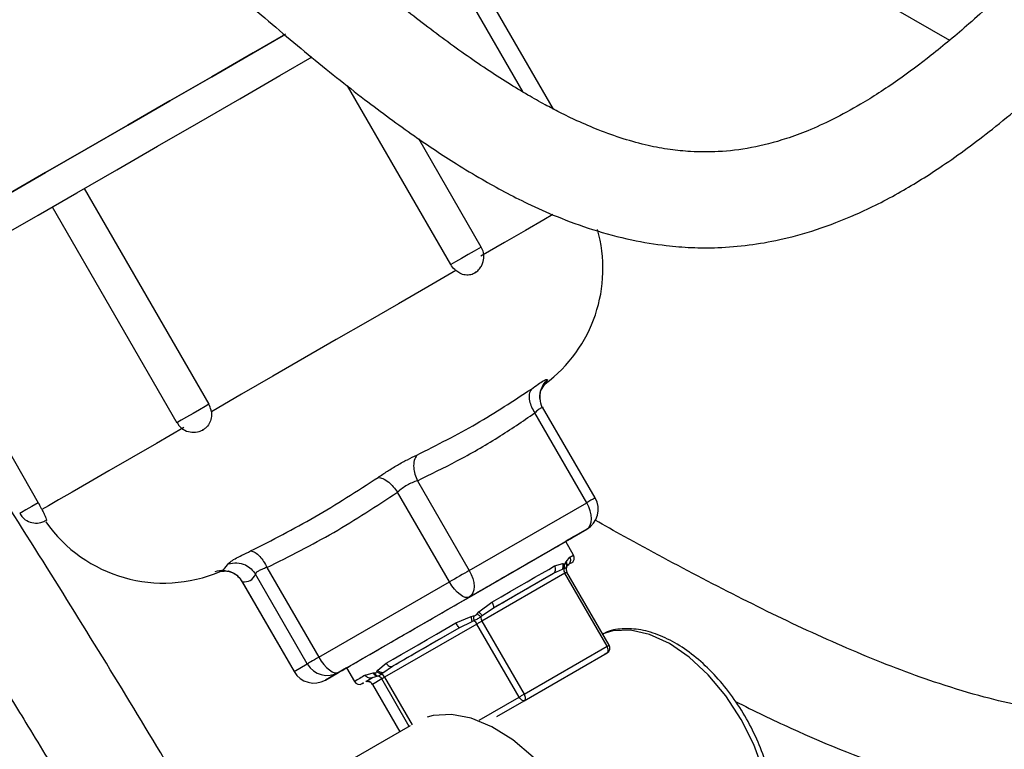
# Model space of a CAD drawing. Header units: inches. Extents: x 0.6 to 33.8, y 0 to 21.7.
# Tile 148 of 210: x 28.925 to 29.567, y 11.919 to 12.395. Entities that reach past the tile are written whole.
import ezdxf

# ---------------------------------------------------------------- set-up
doc = ezdxf.new("R2010")
doc.units = ezdxf.units.IN
doc.header["$MEASUREMENT"] = 0

msp = doc.modelspace()

# ---------------------------------------------------------------- linework, layer by layer
at = {"color": 7, "linetype": 'Continuous'}
for p, q in [((29.42801, 12.44053), (29.5308, 12.38119)), ((29.27279, 12.3362), (29.21872, 12.42985)), ((29.25296, 12.34727), (29.20865, 12.42403)), ((29.20584, 12.23477), (29.1385, 12.35142)), ((29.22569, 12.24623), (29.18494, 12.31682)), ((28.96679, 12.2844), (29.04805, 12.14367)), ((28.946, 12.2724), (29.02725, 12.13167)), ((28.85565, 12.22023), (28.9369, 12.07949)), ((29.26714, 12.15725), (29.26706, 12.15713)), ((29.26892, 12.15979), (29.26714, 12.15725)), ((29.2645, 12.15273), (29.26734, 12.15696)), ((29.29439, 12.07949), (29.26057, 12.13806)), ((29.29988, 12.08265), (29.26566, 12.14192)), ((29.18402, 12.09387), (29.21784, 12.0353)), ((29.20491, 12.02783), (29.17109, 12.08641)), ((29.21784, 12.0353), (29.29439, 12.07949)), ((29.21784, 12.01797), (29.29439, 12.06216)), ((29.29439, 12.06216), (29.28579, 12.05719)), ((29.28579, 12.05719), (29.28069, 12.05425)), ((29.28581, 12.04537), (29.28069, 12.05425)), ((29.28091, 12.04104), (29.28329, 12.04392)), ((29.08594, 12.03724), (29.11976, 11.97866)), ((29.27264, 12.03344), (29.27853, 12.03609)), ((29.27345, 12.03824), (29.27883, 12.03984)), ((29.27939, 12.03628), (29.27853, 12.03609)), ((29.27883, 12.03984), (29.27967, 12.03972)), ((29.28066, 12.04028), (29.28091, 12.04104)), ((29.28111, 12.03713), (29.28136, 12.03785)), ((29.28128, 12.03768), (29.28122, 12.03734)), ((29.28128, 12.03768), (29.28204, 12.03886)), ((29.28204, 12.03886), (29.28272, 12.03926)), ((29.28415, 12.04008), (29.28215, 12.03893)), ((29.05537, 12.03498), (29.0555, 12.03499)), ((29.05551, 12.03466), (29.06059, 12.03501)), ((29.11226, 11.97433), (29.07844, 12.03291)), ((29.28016, 12.03345), (29.22607, 12.00223)), ((29.23359, 12.0109), (29.27264, 12.03344)), ((29.30766, 11.98582), (29.28016, 12.03345)), ((29.30904, 11.98661), (29.28154, 12.03425)), ((29.06938, 12.0286), (29.1036, 11.96933)), ((29.06984, 12.02794), (29.10366, 11.96936)), ((29.11976, 11.97866), (29.20491, 12.02783)), ((29.13269, 11.96881), (29.21784, 12.01797)), ((29.22405, 12.00822), (29.23254, 12.01462)), ((29.22624, 12.0059), (29.23359, 12.0109)), ((29.20912, 12.0011), (29.21909, 12.00536)), ((29.21909, 12.00536), (29.22067, 12.00565)), ((29.22301, 12.007), (29.22405, 12.00822)), ((29.22624, 12.0059), (29.2253, 12.00505)), ((29.22284, 12.00036), (29.16266, 11.96562)), ((29.1678, 11.97291), (29.21124, 11.99799)), ((29.21124, 11.99799), (29.21969, 12.00212)), ((29.22095, 12.00254), (29.21969, 12.00212)), ((29.25034, 11.95273), (29.22284, 12.00036)), ((29.22607, 12.00223), (29.25357, 11.95459)), ((29.25357, 11.95459), (29.30766, 11.98582)), ((29.25357, 11.95026), (29.30766, 11.98149)), ((29.30766, 11.98149), (29.30586, 11.98045)), ((29.10366, 11.96936), (29.11226, 11.97433)), ((29.1378, 11.97175), (29.12409, 11.96384)), ((29.13779, 11.97175), (29.14292, 11.96287)), ((29.15815, 11.97017), (29.16361, 11.97483)), ((29.16152, 11.96854), (29.1678, 11.97291)), ((29.10366, 11.96936), (29.1036, 11.96933)), ((29.12409, 11.96384), (29.13269, 11.96881)), ((29.15004, 11.96699), (29.15528, 11.96851)), ((29.15045, 11.96289), (29.15484, 11.96543)), ((29.15198, 11.96378), (29.15484, 11.96543)), ((29.15484, 11.96543), (29.15772, 11.96634)), ((29.15528, 11.96851), (29.15628, 11.96847)), ((29.15763, 11.96925), (29.15815, 11.97017)), ((29.15826, 11.96634), (29.15772, 11.96634)), ((29.16152, 11.96854), (29.16078, 11.9678)), ((29.16266, 11.96562), (29.18052, 11.93469)), ((29.15185, 11.96295), (29.15045, 11.96289)), ((29.15177, 11.96294), (29.15187, 11.96292)), ((29.15185, 11.96295), (29.15218, 11.96283)), ((29.15471, 11.96102), (29.1547, 11.96101)), ((29.1547, 11.96101), (29.17254, 11.93011)), ((29.16079, 11.96453), (29.15471, 11.96102)), ((29.15471, 11.96102), (29.17255, 11.93011)), ((29.17863, 11.93362), (29.16079, 11.96453)), ((29.22425, 11.93767), (29.25034, 11.95273)), ((29.23577, 11.93999), (29.25357, 11.95026)), ((29.17922, 11.93396), (29.12994, 11.90551))]:
    msp.add_line(p, q, dxfattribs=at)
at = {"color": 7, "linetype": 'Continuous', "flags": 128}
for points in [[(29.09795, 12.38509), (29.07699, 12.37299), (29.04998, 12.35739), (29.0226, 12.34159), (28.9952, 12.32576), (28.9681, 12.31012), (28.94164, 12.29484), (28.91613, 12.28011), (28.89188, 12.26611), (28.8692, 12.25301), (28.84835, 12.24097), (28.82958, 12.23014), (28.81313, 12.22064), (28.7992, 12.21259), (28.78795, 12.20609), (28.77952, 12.20123), (28.77401, 12.19804), (28.7715, 12.19659), (28.77133, 12.19649)], [(28.91613, 12.28011), (28.94164, 12.29484), (28.9681, 12.31012), (28.9952, 12.32576), (29.0226, 12.34159), (29.04998, 12.35739), (29.07699, 12.37299), (29.09649, 12.38425)], [(28.84351, 12.2132), (28.83153, 12.20628), (28.81871, 12.19888), (28.80865, 12.19308), (28.8015, 12.18895), (28.79735, 12.18655), (28.79624, 12.18591), (28.79819, 12.18704), (28.80318, 12.18993), (28.81114, 12.19452), (28.82196, 12.20078), (28.83552, 12.20861), (28.85162, 12.2179), (28.87007, 12.22856), (28.89061, 12.24042), (28.91299, 12.25334), (28.9369, 12.26715), (28.96205, 12.28166), (28.98809, 12.2967), (29.0147, 12.31206), (29.04151, 12.32755), (29.0682, 12.34295), (29.0944, 12.35808), (29.11548, 12.37025)], [(28.84351, 12.2132), (28.83153, 12.20628), (28.81871, 12.19888), (28.80865, 12.19308), (28.8015, 12.18895), (28.79735, 12.18655), (28.79624, 12.18591), (28.79819, 12.18704), (28.80318, 12.18993), (28.81114, 12.19452), (28.82196, 12.20078), (28.83552, 12.20861), (28.85162, 12.2179), (28.87007, 12.22856), (28.89061, 12.24042), (28.91299, 12.25334), (28.9369, 12.26715), (28.96205, 12.28166), (28.98809, 12.2967), (29.0147, 12.31206), (29.04151, 12.32755), (29.0682, 12.34295), (29.0944, 12.35808), (29.11548, 12.37025)], [(29.27239, 12.26741), (29.26635, 12.26393), (29.25451, 12.2571), (29.24077, 12.24916), (29.2253, 12.24024)], [(29.22569, 12.24623), (29.22556, 12.24616), (29.22407, 12.2453), (29.22112, 12.24359), (29.21718, 12.24132), (29.21287, 12.23883), (29.20888, 12.23653), (29.20584, 12.23477)], [(29.20911, 12.23089), (29.19091, 12.22038), (29.17168, 12.20928), (29.15167, 12.19773), (29.13116, 12.18588), (29.11042, 12.17391), (29.08975, 12.16197), (29.06941, 12.15024), (29.0497, 12.13886)], [(29.04805, 12.14367), (29.04561, 12.14227), (29.04198, 12.14017), (29.03774, 12.13772), (29.03355, 12.1353), (29.03008, 12.1333), (29.02787, 12.13202), (29.02725, 12.13167)], [(29.02725, 12.13167), (29.02728, 12.13168), (29.02734, 12.13172)], [(29.03169, 12.12845), (29.01396, 12.11822), (28.99761, 12.10877), (28.98286, 12.10026), (28.96991, 12.09278), (28.95894, 12.08645), (28.9501, 12.08134), (28.94351, 12.07754), (28.93927, 12.07508)], [(28.9369, 12.07949), (28.93261, 12.07701), (28.92879, 12.07481), (28.92604, 12.07322), (28.9248, 12.0725), (28.92475, 12.07248)], [(29.29439, 12.06216), (29.29571, 12.06326), (29.29669, 12.06481), (29.29729, 12.06676), (29.2975, 12.06903), (29.29729, 12.07154), (29.29669, 12.07418), (29.29571, 12.07687), (29.29439, 12.07949)], [(29.28329, 12.04392), (29.2847, 12.04473), (29.28554, 12.04522), (29.28581, 12.04537)], [(29.21784, 12.0353), (29.21639, 12.03446), (29.21484, 12.03356), (29.21321, 12.03262), (29.21153, 12.03165), (29.20984, 12.03067), (29.20815, 12.0297), (29.20649, 12.02874), (29.20491, 12.02783)], [(29.21784, 12.0353), (29.21916, 12.03268), (29.22014, 12.03), (29.22075, 12.02735), (29.22095, 12.02484), (29.22075, 12.02257), (29.22014, 12.02062), (29.21916, 12.01907), (29.21784, 12.01797)], [(29.23254, 12.01462), (29.23865, 12.01815), (29.24456, 12.02156), (29.25023, 12.02484), (29.25562, 12.02794), (29.26067, 12.03086), (29.26535, 12.03356), (29.26962, 12.03603), (29.27345, 12.03824)], [(29.21784, 12.01797), (29.21664, 12.01761), (29.21519, 12.01776), (29.21356, 12.01842), (29.2118, 12.01956), (29.20999, 12.02114), (29.20819, 12.0231), (29.20648, 12.02535), (29.20491, 12.02783)], [(29.16361, 11.97483), (29.16832, 11.97754), (29.17339, 11.98047), (29.17879, 11.98359), (29.18447, 11.98687), (29.19039, 11.99029), (29.19651, 11.99382), (29.20277, 11.99743), (29.20912, 12.0011)], [(29.22607, 12.00223), (29.22571, 12.00202), (29.22532, 12.00179), (29.22491, 12.00156), (29.22449, 12.00132), (29.22407, 12.00107), (29.22365, 12.00083), (29.22323, 12.00059), (29.22284, 12.00036)], [(29.39516, 11.82986), (29.40341, 11.8367), (29.40953, 11.84639), (29.41331, 11.85858), (29.41458, 11.87278), (29.41331, 11.88845), (29.40953, 11.90498), (29.40341, 11.92176), (29.39516, 11.93811), (29.38512, 11.95343), (29.37366, 11.96712), (29.36122, 11.97866), (29.34829, 11.9876), (29.33536, 11.99359), (29.32292, 11.99641), (29.31146, 11.99596), (29.30481, 11.99393)], [(29.30766, 11.98582), (29.30799, 11.98601), (29.30829, 11.98618), (29.30853, 11.98633), (29.30874, 11.98644), (29.30889, 11.98653), (29.30899, 11.98659), (29.30903, 11.98661), (29.30904, 11.98661)], [(29.30766, 11.98149), (29.30799, 11.98177), (29.30824, 11.98215), (29.30839, 11.98264), (29.30844, 11.98321), (29.30839, 11.98384), (29.30824, 11.9845), (29.30799, 11.98517), (29.30766, 11.98582)], [(29.11976, 11.97866), (29.11827, 11.9778), (29.11689, 11.97701), (29.11566, 11.9763), (29.11459, 11.97568), (29.1137, 11.97517), (29.11301, 11.97477), (29.11253, 11.97449), (29.11226, 11.97433)], [(29.11976, 11.97866), (29.12133, 11.97619), (29.12304, 11.97393), (29.12484, 11.97198), (29.12665, 11.9704), (29.12841, 11.96926), (29.13004, 11.9686), (29.13149, 11.96845), (29.13269, 11.96881)], [(29.16266, 11.96562), (29.16229, 11.9654), (29.16195, 11.9652), (29.16164, 11.96502), (29.16137, 11.96487), (29.16115, 11.96474), (29.16098, 11.96464), (29.16086, 11.96457), (29.16079, 11.96453)], [(29.25034, 11.95273), (29.25073, 11.95296), (29.25115, 11.9532), (29.25157, 11.95344), (29.25199, 11.95368), (29.25241, 11.95393), (29.25282, 11.95416), (29.25321, 11.95439), (29.25357, 11.95459)], [(29.25357, 11.95026), (29.25327, 11.95017), (29.25291, 11.95021), (29.2525, 11.95038), (29.25206, 11.95066), (29.25161, 11.95106), (29.25116, 11.95154), (29.25073, 11.95211), (29.25034, 11.95273)], [(29.25357, 11.95459), (29.2539, 11.95394), (29.25414, 11.95327), (29.2543, 11.95261), (29.25435, 11.95198), (29.2543, 11.95141), (29.25414, 11.95093), (29.2539, 11.95054), (29.25357, 11.95026)], [(29.28822, 11.75585), (29.29692, 11.76293), (29.30355, 11.77284), (29.30788, 11.78526), (29.30976, 11.79975), (29.30913, 11.81582), (29.30601, 11.83293), (29.30051, 11.85049), (29.29282, 11.86791), (29.28319, 11.88459), (29.27195, 11.89997), (29.25949, 11.91351), (29.24623, 11.92477), (29.23263, 11.93335), (29.21914, 11.93896), (29.20622, 11.94142), (29.19433, 11.94063), (29.19039, 11.93956)]]:
    msp.add_lwpolyline(points, dxfattribs=at)
at = {"color": 7, "linetype": 'Continuous'}
for centre, radius, start, end in [((29.21121, 12.23209), 0.09375, 306.76378, 15.92363), ((29.28689, 12.07515), 0.015, 300, 30), ((36.77148, -0.86871), 14.95201, 119.98051, 120.004802), ((29.01852, 12.12084), 0.09375, 214.98652, 293.22328), ((29.28257, 12.0435), 0.00375, 300, 30), ((29.28462, 12.03619), 0.00523, 178.9624, 211.50484), ((29.28478, 12.03612), 0.00375, 162.46086, 210), ((31.14944, 8.7964), 3.738, 119.98051, 120.0048), ((29.23053, 12.00496), 0.00523, 178.9624, 211.50484), ((29.21686, 11.99711), 0.0068, 28.56803, 53.05895), ((29.30579, 11.98474), 0.00375, 300, 30), ((29.12524, 11.98179), 0.01497, 209.87912, 299.87814), ((29.11659, 11.97683), 0.015, 210, 300), ((29.11664, 11.97682), 0.01497, 209.87912, 299.87814), ((33.73419, 4.0241), 9.17082, 119.990927, 120.042279), ((29.15754, 11.96266), 0.00376, 29.97357, 78.91938), ((29.15669, 11.96236), 0.0068, 28.56803, 53.05895), ((29.14617, 11.96475), 0.00375, 210, 300), ((29.15146, 11.95914), 0.00376, 29.97357, 78.91938), ((29.15145, 11.95914), 0.00375, 30, 77.16592)]:
    msp.add_arc(centre, radius, start, end, dxfattribs=at)
for points, knots in [([(30.04138, 12.73933), (30.04124, 12.74602), (30.041, 12.75855), (30.03857, 12.77904), (30.03372, 12.79789), (30.02608, 12.81288), (30.01679, 12.82366), (30.00713, 12.8307), (29.99254, 12.83694), (29.97367, 12.8381), (29.95093, 12.83147), (29.92742, 12.81756), (29.90481, 12.79919), (29.88438, 12.77976), (29.86547, 12.76015), (29.8447, 12.7372), (29.82232, 12.71116), (29.80152, 12.68608), (29.78408, 12.66466), (29.76879, 12.64568), (29.75212, 12.62489), (29.73288, 12.60084), (29.71105, 12.57362), (29.68806, 12.54549), (29.6651, 12.51829), (29.64434, 12.49437), (29.62323, 12.47082), (29.59963, 12.44555), (29.57232, 12.41802), (29.54477, 12.39251), (29.51946, 12.37137), (29.49557, 12.35355), (29.47432, 12.33986), (29.45495, 12.32934), (29.43891, 12.32209), (29.42092, 12.31549), (29.40118, 12.31048), (29.38093, 12.30814), (29.36403, 12.3082), (29.34768, 12.3098), (29.33379, 12.31245), (29.31827, 12.31666), (29.3028, 12.3222), (29.28906, 12.32809), (29.27752, 12.33366), (29.26676, 12.3393), (29.25551, 12.34564), (29.23818, 12.35612), (29.21486, 12.37173), (29.18587, 12.39321), (29.15637, 12.41675), (29.1262, 12.44214), (29.10023, 12.46471), (29.08344, 12.47978), (29.0777, 12.48492)], [0, 0, 0, 0, 0.01187, 0.02226, 0.039426, 0.052509, 0.062631, 0.071555, 0.079518, 0.096177, 0.115652, 0.139447, 0.163524, 0.183041, 0.201199, 0.222492, 0.246967, 0.269656, 0.285232, 0.298855, 0.314407, 0.333727, 0.354002, 0.3756, 0.394863, 0.411489, 0.425911, 0.444324, 0.464696, 0.485252, 0.503075, 0.519531, 0.539343, 0.555054, 0.570535, 0.584454, 0.609263, 0.635136, 0.657638, 0.673735, 0.692923, 0.715363, 0.737649, 0.756537, 0.771528, 0.784005, 0.798263, 0.814748, 0.849779, 0.884985, 0.91865, 0.951002, 0.983263, 1, 1, 1, 1]), ([(28.96699, 12.50102), (28.97294, 12.49557), (28.9973, 12.47319), (29.033, 12.44083), (29.07544, 12.40332), (29.11322, 12.37125), (29.14873, 12.34287), (29.18064, 12.31938), (29.20594, 12.30252), (29.22544, 12.29073), (29.24083, 12.28217), (29.25705, 12.27395), (29.2762, 12.2654), (29.29868, 12.25718), (29.32245, 12.2508), (29.34449, 12.24721), (29.36237, 12.24576), (29.38056, 12.24567), (29.39986, 12.24724), (29.42108, 12.25092), (29.44419, 12.25721), (29.47039, 12.26727), (29.49781, 12.28108), (29.52744, 12.29949), (29.55384, 12.31891), (29.57765, 12.33853), (29.59665, 12.35536), (29.61502, 12.37264), (29.63421, 12.3916), (29.65264, 12.4107), (29.67011, 12.42956), (29.68526, 12.44637), (29.70018, 12.46333), (29.72003, 12.48642), (29.74479, 12.51624), (29.77587, 12.55451), (29.80842, 12.59526), (29.84152, 12.6364), (29.87349, 12.67504), (29.90092, 12.70645), (29.92327, 12.73025), (29.94132, 12.7478), (29.95695, 12.76123), (29.96858, 12.76932), (29.97481, 12.77279), (29.97653, 12.77412), (29.97558, 12.77559), (29.97482, 12.77667), (29.97372, 12.77782), (29.97469, 12.7767), (29.9761, 12.77316), (29.97759, 12.76688), (29.97869, 12.75609), (29.97881, 12.74531), (29.97888, 12.73913)], [0, 0, 0, 0, 0.014517, 0.059522, 0.096497, 0.13427, 0.17252, 0.207395, 0.23742, 0.255911, 0.271972, 0.288337, 0.308716, 0.332899, 0.358741, 0.381034, 0.397523, 0.413727, 0.432168, 0.44975, 0.470015, 0.490887, 0.513342, 0.533081, 0.55559, 0.568029, 0.581277, 0.593777, 0.605074, 0.620496, 0.632271, 0.642634, 0.65388, 0.666112, 0.689007, 0.715243, 0.744329, 0.775628, 0.806872, 0.83621, 0.856594, 0.875384, 0.89309, 0.910136, 0.919283, 0.929748, 0.941111, 0.950046, 0.955426, 0.962685, 0.96856, 0.97624, 0.986378, 1, 1, 1, 1]), ([(29.22655, 12.23555), (29.22696, 12.23713), (29.22756, 12.2395), (29.22711, 12.2432), (29.22621, 12.24506), (29.22567, 12.24619)], [0, 0, 0, 0, 0.439469, 0.661645, 1, 1, 1, 1]), ([(29.20911, 12.23089), (29.2081, 12.23186), (29.20688, 12.23304), (29.206, 12.23451), (29.20584, 12.23477)], [0, 0, 0, 0, 0.818861, 1, 1, 1, 1]), ([(29.2207, 12.22896), (29.22161, 12.22952), (29.22345, 12.23065), (29.22541, 12.23302), (29.22621, 12.23478), (29.22655, 12.23555)], [0, 0, 0, 0, 0.353254, 0.719632, 1, 1, 1, 1]), ([(29.22207, 12.22991), (29.222, 12.22983), (29.22118, 12.22886), (29.2188, 12.22804), (29.21528, 12.2278), (29.21186, 12.22888), (29.20993, 12.23028), (29.20911, 12.23089)], [0, 0, 0, 0, 0.022538, 0.28296, 0.543405, 0.803797, 1, 1, 1, 1]), ([(29.28483, 11.36929), (29.27347, 11.39974), (29.2518, 11.45779), (29.21632, 11.54003), (29.182, 11.61362), (29.14936, 11.67898), (29.11929, 11.73621), (29.09224, 11.78568), (29.0682, 11.8283), (29.04594, 11.86688), (29.00505, 11.93629), (28.94225, 12.03853), (28.87918, 12.13728), (28.84389, 12.19187), (28.83767, 12.20149)], [0, 0, 0, 0, 0.1050968, 0.2003697, 0.2863875, 0.3635052, 0.4319351, 0.4908018, 0.5414603, 0.5862448, 0.6311554, 0.7952111, 0.9638976, 1, 1, 1, 1]), ([(28.76607, 12.1926), (28.76749, 12.1904), (28.79308, 12.1508), (28.84095, 12.0766), (28.89408, 11.99242), (28.93144, 11.93176), (28.9572, 11.88928), (28.98715, 11.83883), (29.02136, 11.77946), (29.05608, 11.71671), (29.09041, 11.65157), (29.12363, 11.58507), (29.15755, 11.51223), (29.19179, 11.43273), (29.21252, 11.37721), (29.22329, 11.34837)], [0, 0, 0, 0, 0.008127, 0.146167, 0.273596, 0.316484, 0.366869, 0.427503, 0.498338, 0.579357, 0.650195, 0.72744, 0.811262, 0.901956, 1, 1, 1, 1]), ([(28.12838, 12.18497), (28.12848, 12.17133), (28.12867, 12.14499), (28.1301, 12.10705), (28.13218, 12.07194), (28.13527, 12.03418), (28.13952, 11.9949), (28.14522, 11.95372), (28.15128, 11.91734), (28.15733, 11.88597), (28.16264, 11.86122), (28.16709, 11.84199), (28.17097, 11.82618), (28.17499, 11.81049), (28.17983, 11.79255), (28.18596, 11.77118), (28.19351, 11.74649), (28.2047, 11.71246), (28.21977, 11.67094), (28.23868, 11.62449), (28.26002, 11.577), (28.28332, 11.52999), (28.30842, 11.48379), (28.33371, 11.44065), (28.36423, 11.39207), (28.40287, 11.33524), (28.45148, 11.26965), (28.50644, 11.20107), (28.56581, 11.13172), (28.63311, 11.05679), (28.70662, 10.97773), (28.7854, 10.89378), (28.85906, 10.81367), (28.92811, 10.73495), (28.99314, 10.65561), (29.05682, 10.57001), (29.11212, 10.48511), (29.15671, 10.40498), (29.19058, 10.33537), (29.21788, 10.27237), (29.2408, 10.21381), (29.25944, 10.16138), (29.27572, 10.11148), (29.29021, 10.06337), (29.30446, 10.01175), (29.31858, 9.9555), (29.3328, 9.89236), (29.34707, 9.82009), (29.36022, 9.74173), (29.37176, 9.65835), (29.38132, 9.57116), (29.3888, 9.47752), (29.39289, 9.39363), (29.39461, 9.3212), (29.39487, 9.26134), (29.39393, 9.20068), (29.3917, 9.13954), (29.3881, 9.07843), (29.38315, 9.01748), (29.37876, 8.97899), (29.37652, 8.95938)], [0, 0, 0, 0, 0.012099, 0.023378, 0.033869, 0.043602, 0.057425, 0.069522, 0.081263, 0.090946, 0.098636, 0.104379, 0.10899, 0.113519, 0.119192, 0.125988, 0.133887, 0.142866, 0.158855, 0.174453, 0.188946, 0.206696, 0.222626, 0.237138, 0.252439, 0.275049, 0.299699, 0.326294, 0.353848, 0.380656, 0.414593, 0.447222, 0.478698, 0.505861, 0.533658, 0.562075, 0.591164, 0.613294, 0.633072, 0.650494, 0.665566, 0.680724, 0.69252, 0.705128, 0.718549, 0.732781, 0.748713, 0.767189, 0.788186, 0.808588, 0.830828, 0.85484, 0.880545, 0.895968, 0.911913, 0.92838, 0.945381, 0.962944, 0.981123, 1, 1, 1, 1]), ([(29.54839, 9.21002), (29.5487, 9.22518), (29.54941, 9.25995), (29.54915, 9.32722), (29.54704, 9.4093), (29.54212, 9.49911), (29.53545, 9.58134), (29.52762, 9.65539), (29.51902, 9.72247), (29.50559, 9.81233), (29.48452, 9.92627), (29.45168, 10.0636), (29.41203, 10.19612), (29.36502, 10.32392), (29.31423, 10.43716), (29.26082, 10.53719), (29.20575, 10.62572), (29.14426, 10.71261), (29.07016, 10.80675), (28.98431, 10.9059), (28.88913, 11.00922), (28.79497, 11.10939), (28.70438, 11.20782), (28.61968, 11.30573), (28.55522, 11.38811), (28.50802, 11.45498), (28.47484, 11.50586), (28.4439, 11.55779), (28.41533, 11.61092), (28.38971, 11.66441), (28.37168, 11.70721), (28.35986, 11.73809), (28.35305, 11.75686), (28.34714, 11.774), (28.34207, 11.78946), (28.33767, 11.80346), (28.33319, 11.81833), (28.32818, 11.83582), (28.32222, 11.85809), (28.31556, 11.88528), (28.30835, 11.91833), (28.302, 11.95234), (28.29664, 11.98635), (28.29228, 12.01931), (28.28846, 12.05559), (28.28543, 12.0954), (28.28332, 12.13894), (28.28305, 12.16942), (28.28291, 12.18527)], [0, 0, 0, 0, 0.013224, 0.030315, 0.057313, 0.082124, 0.104676, 0.124902, 0.142754, 0.159542, 0.198409, 0.236163, 0.273235, 0.309928, 0.346348, 0.374335, 0.403333, 0.433362, 0.464481, 0.506379, 0.548441, 0.590698, 0.632844, 0.67445, 0.715523, 0.735928, 0.75638, 0.776908, 0.79754, 0.818311, 0.838165, 0.845688, 0.852585, 0.858848, 0.864468, 0.869434, 0.874031, 0.88053, 0.888199, 0.897766, 0.909291, 0.922854, 0.933077, 0.944288, 0.95653, 0.969855, 0.984322, 1, 1, 1, 1]), ([(29.25832, 12.15366), (29.25985, 12.15476), (29.26294, 12.15696), (29.26627, 12.15908), (29.2685, 12.16018), (29.26878, 12.15992), (29.26892, 12.15979)], [0, 0, 0, 0, 0.249018, 0.49997, 0.750869, 1, 1, 1, 1]), ([(29.26423, 12.14627), (29.26419, 12.14637), (29.26352, 12.14825), (29.26411, 12.15192), (29.26581, 12.1565), (29.26788, 12.15869), (29.26892, 12.15979)], [0, 0, 0, 0, 0.02048, 0.400636, 0.700138, 1, 1, 1, 1]), ([(29.18363, 12.11055), (29.19681, 12.1172), (29.22317, 12.13051), (29.2466, 12.14595), (29.25832, 12.15366)], [0, 0, 0, 0, 0.499984, 1, 1, 1, 1]), ([(29.25832, 12.15366), (29.25773, 12.15264), (29.25656, 12.1506), (29.25686, 12.14624), (29.25824, 12.14191), (29.25979, 12.13935), (29.26057, 12.13806)], [0, 0, 0, 0, 0.280017, 0.559432, 0.779756, 1, 1, 1, 1]), ([(29.26546, 12.1416), (29.26482, 12.14345), (29.26351, 12.14723), (29.26417, 12.15087), (29.2645, 12.15274)], [0, 0, 0, 0, 0.487592, 1, 1, 1, 1]), ([(29.0497, 12.13886), (29.04977, 12.13747), (29.04991, 12.13471), (29.04847, 12.13093), (29.04661, 12.12866), (29.04507, 12.12756), (29.04446, 12.12711), (29.04405, 12.12699), (29.04393, 12.12695)], [0, 0, 0, 0, 0.278591, 0.557162, 0.836161, 0.905045, 0.973929, 1, 1, 1, 1]), ([(29.0497, 12.13886), (29.0494, 12.14023), (29.04903, 12.1419), (29.0482, 12.1434), (29.04805, 12.14367)], [0, 0, 0, 0, 0.818861, 1, 1, 1, 1]), ([(29.18402, 12.09387), (29.19265, 12.09807), (29.21051, 12.10675), (29.23613, 12.1214), (29.25259, 12.13262), (29.26057, 12.13806)], [0, 0, 0, 0, 0.325157, 0.672801, 1, 1, 1, 1]), ([(29.26549, 12.14158), (29.26519, 12.14151), (29.26457, 12.14134), (29.26289, 12.14012), (29.26136, 12.13877), (29.26057, 12.13806)], [0, 0, 0, 0, 0.308329, 0.641174, 1, 1, 1, 1]), ([(29.266, 12.1412), (29.26597, 12.14147), (29.26594, 12.14176), (29.26551, 12.14159), (29.26549, 12.14158)], [0, 0, 0, 0, 0.9474245, 1, 1, 1, 1]), ([(29.02745, 12.13178), (29.02784, 12.13102), (29.02898, 12.12886), (29.03242, 12.12648), (29.037, 12.12516), (29.04133, 12.12557), (29.04367, 12.12678), (29.0446, 12.12726)], [0, 0, 0, 0, 0.128692, 0.366031, 0.603597, 0.842559, 1, 1, 1, 1]), ([(29.15839, 12.09598), (29.16038, 12.09733), (29.16438, 12.10006), (29.17096, 12.10406), (29.17758, 12.10769), (29.18162, 12.1096), (29.18363, 12.11055)], [0, 0, 0, 0, 0.249018, 0.49997, 0.750869, 1, 1, 1, 1]), ([(29.18363, 12.11055), (29.18297, 12.10948), (29.18165, 12.10736), (29.18145, 12.10271), (29.18227, 12.09805), (29.18344, 12.09527), (29.18402, 12.09387)], [0, 0, 0, 0, 0.280017, 0.559432, 0.779756, 1, 1, 1, 1]), ([(29.07531, 12.04801), (29.08934, 12.05515), (29.1174, 12.06944), (29.14472, 12.08713), (29.15839, 12.09598)], [0, 0, 0, 0, 0.500016, 1, 1, 1, 1]), ([(29.15839, 12.09598), (29.15939, 12.09587), (29.1614, 12.09566), (29.16503, 12.09322), (29.16837, 12.09003), (29.17018, 12.08761), (29.17109, 12.08641)], [0, 0, 0, 0, 0.280017, 0.559432, 0.779756, 1, 1, 1, 1]), ([(29.18402, 12.09387), (29.18289, 12.09348), (29.18074, 12.09271), (29.1773, 12.09095), (29.174, 12.08881), (29.17208, 12.08723), (29.17109, 12.08641)], [0, 0, 0, 0, 0.262538, 0.499996, 0.740607, 1, 1, 1, 1]), ([(29.08594, 12.03724), (29.10061, 12.0446), (29.12996, 12.05931), (29.15738, 12.07738), (29.17109, 12.08641)], [0, 0, 0, 0, 0.499989, 1, 1, 1, 1]), ([(28.93927, 12.07508), (28.93865, 12.07628), (28.93791, 12.07774), (28.93706, 12.07922), (28.9369, 12.07949)], [0, 0, 0, 0, 0.818861, 1, 1, 1, 1]), ([(28.93927, 12.07508), (28.93981, 12.07397), (28.94089, 12.07176), (28.94192, 12.06939), (28.94219, 12.0684), (28.94215, 12.06811), (28.94211, 12.06808), (28.94209, 12.06806)], [0, 0, 0, 0, 0.290777, 0.581533, 0.872736, 0.944633, 1, 1, 1, 1]), ([(28.92493, 12.07258), (28.92545, 12.07167), (28.92676, 12.06939), (28.93043, 12.06704), (28.93507, 12.06594), (28.93933, 12.06653), (28.94159, 12.0678), (28.94247, 12.0683)], [0, 0, 0, 0, 0.153506, 0.385743, 0.617981, 0.850235, 1, 1, 1, 1]), ([(29.83618, 12.04938), (29.83135, 12.04474), (29.82089, 12.03468), (29.80414, 12.0196), (29.78507, 12.00355), (29.76364, 11.98739), (29.74086, 11.97267), (29.71856, 11.96097), (29.69866, 11.95282), (29.67981, 11.94702), (29.66013, 11.94295), (29.63905, 11.94098), (29.61809, 11.94137), (29.598, 11.94341), (29.57693, 11.94697), (29.55239, 11.95274), (29.51779, 11.96315), (29.47386, 11.97986), (29.42217, 12.0033), (29.37042, 12.02951), (29.32963, 12.05145), (29.30616, 12.06457), (29.29982, 12.06812)], [0, 0, 0, 0, 0.039338, 0.085106, 0.134619, 0.190511, 0.250153, 0.303033, 0.348136, 0.38559, 0.426979, 0.471511, 0.511241, 0.544188, 0.577912, 0.617851, 0.664212, 0.742242, 0.820326, 0.89735, 0.972264, 1, 1, 1, 1]), ([(29.25393, 12.03881), (29.26128, 12.04305), (29.2726, 12.04958), (29.28172, 12.05485), (29.28614, 12.0574), (29.28693, 12.05785), (29.28588, 12.05725), (29.28209, 12.05505), (29.28069, 12.05425)], [0, 0, 0, 0, 0.286593, 0.440871, 0.598423, 0.755975, 0.910253, 1, 1, 1, 1]), ([(29.06068, 12.03956), (29.06104, 12.03997), (29.06176, 12.04081), (29.06493, 12.04284), (29.06941, 12.04523), (29.07335, 12.04709), (29.07531, 12.04801)], [0, 0, 0, 0, 0.249018, 0.49997, 0.750869, 1, 1, 1, 1]), ([(29.07531, 12.04801), (29.07623, 12.04785), (29.07807, 12.04755), (29.08114, 12.04479), (29.08386, 12.04123), (29.08525, 12.03857), (29.08594, 12.03724)], [0, 0, 0, 0, 0.280017, 0.559432, 0.779756, 1, 1, 1, 1]), ([(29.05228, 12.0347), (29.05418, 12.03519), (29.05697, 12.03591), (29.05966, 12.03502), (29.06052, 12.03474)], [0, 0, 0, 0, 0.677826, 1, 1, 1, 1]), ([(29.0555, 12.03499), (29.05573, 12.035), (29.05726, 12.03501), (29.05911, 12.03747), (29.06068, 12.03956)], [0, 0, 0, 0, 0.151667, 1, 1, 1, 1]), ([(29.06068, 12.03956), (29.06256, 12.03996), (29.06633, 12.04077), (29.07162, 12.03929), (29.0758, 12.03658), (29.07756, 12.03413), (29.07844, 12.03291)], [0, 0, 0, 0, 0.280017, 0.559432, 0.779756, 1, 1, 1, 1]), ([(29.08594, 12.03724), (29.08479, 12.03683), (29.08261, 12.03605), (29.08025, 12.03491), (29.0787, 12.03379), (29.07853, 12.03321), (29.07844, 12.03291)], [0, 0, 0, 0, 0.262538, 0.499996, 0.740607, 1, 1, 1, 1]), ([(29.1378, 11.97175), (29.13761, 11.97164), (29.13496, 11.97011), (29.13261, 11.96875), (29.1313, 11.968), (29.13415, 11.96965), (29.14451, 11.97563), (29.16266, 11.98611), (29.1807, 11.99653), (29.19607, 12.0054), (29.21195, 12.01457), (29.23224, 12.02628), (29.24538, 12.03387), (29.25393, 12.03881)], [0, 0, 0, 0, 0.005909, 0.086111, 0.166314, 0.244849, 0.390741, 0.536632, 0.615168, 0.69537, 0.775573, 0.854109, 1, 1, 1, 1]), ([(29.27853, 12.03609), (29.27868, 12.03638), (29.27897, 12.03695), (29.27914, 12.03793), (29.27912, 12.03893), (29.27893, 12.03954), (29.27883, 12.03984)], [0, 0, 0, 0, 0.25004, 0.5, 0.74996, 1, 1, 1, 1]), ([(29.27939, 12.03628), (29.27952, 12.03655), (29.27976, 12.0371), (29.27992, 12.03799), (29.27991, 12.03889), (29.27975, 12.03944), (29.27967, 12.03972)], [0, 0, 0, 0, 0.250069, 0.500019, 0.750008, 1, 1, 1, 1]), ([(29.28122, 12.03734), (29.28115, 12.03721), (29.28104, 12.03702), (29.28023, 12.03661), (29.27967, 12.03639), (29.27939, 12.03628)], [0, 0, 0, 0, 0.497177, 0.754487, 1, 1, 1, 1]), ([(29.27967, 12.03972), (29.27992, 12.03968), (29.28041, 12.0396), (29.28058, 12.04006), (29.28066, 12.04028)], [0, 0, 0, 0, 0.501339, 1, 1, 1, 1]), ([(29.28122, 12.03734), (29.28129, 12.03758), (29.28144, 12.03807), (29.28138, 12.03884), (29.28114, 12.0396), (29.28082, 12.04006), (29.28066, 12.04028)], [0, 0, 0, 0, 0.249894, 0.5, 0.750106, 1, 1, 1, 1]), ([(29.28128, 12.03768), (29.2814, 12.03795), (29.28162, 12.03848), (29.28163, 12.03937), (29.28142, 12.04025), (29.28108, 12.04078), (29.28091, 12.04104)], [0, 0, 0, 0, 0.250098, 0.500027, 0.750011, 1, 1, 1, 1]), ([(29.06052, 12.03474), (29.06149, 12.03454), (29.06394, 12.03404), (29.06725, 12.0316), (29.06898, 12.02916), (29.06984, 12.02794)], [0, 0, 0, 0, 0.249318, 0.624727, 1, 1, 1, 1]), ([(29.06059, 12.03501), (29.0624, 12.03442), (29.06502, 12.03357), (29.06701, 12.0314), (29.06763, 12.03073)], [0, 0, 0, 0, 0.689927, 1, 1, 1, 1]), ([(29.06984, 12.02794), (29.07175, 12.02793), (29.07559, 12.02791), (29.07749, 12.03125), (29.07844, 12.03291)], [0, 0, 0, 0, 0.499989, 1, 1, 1, 1]), ([(29.06984, 12.02794), (29.06962, 12.0281), (29.06939, 12.02827), (29.06974, 12.02856), (29.06976, 12.02857)], [0, 0, 0, 0, 0.947424, 1, 1, 1, 1]), ([(29.21969, 12.00212), (29.21966, 12.00231), (29.21961, 12.00269), (29.21947, 12.00349), (29.2193, 12.00439), (29.21916, 12.00503), (29.21909, 12.00536)], [0, 0, 0, 0, 0.25004, 0.5, 0.74996, 1, 1, 1, 1]), ([(29.22067, 12.00565), (29.22114, 12.00574), (29.22207, 12.00593), (29.2227, 12.00664), (29.22301, 12.007)], [0, 0, 0, 0, 0.501339, 1, 1, 1, 1]), ([(29.22095, 12.00254), (29.22094, 12.00274), (29.22093, 12.00313), (29.22086, 12.0039), (29.22078, 12.00476), (29.22071, 12.00535), (29.22067, 12.00565)], [0, 0, 0, 0, 0.250069, 0.500019, 0.750008, 1, 1, 1, 1]), ([(29.2253, 12.00505), (29.22464, 12.00459), (29.22364, 12.00388), (29.2221, 12.00305), (29.22133, 12.00271), (29.22095, 12.00254)], [0, 0, 0, 0, 0.497177, 0.754487, 1, 1, 1, 1]), ([(29.2253, 12.00505), (29.22517, 12.00518), (29.22491, 12.00544), (29.22435, 12.00592), (29.22372, 12.00645), (29.22324, 12.00682), (29.22301, 12.007)], [0, 0, 0, 0, 0.249894, 0.5, 0.750106, 1, 1, 1, 1]), ([(29.22624, 12.0059), (29.22613, 12.00605), (29.22592, 12.00633), (29.2254, 12.00691), (29.22476, 12.00755), (29.22429, 12.00799), (29.22405, 12.00822)], [0, 0, 0, 0, 0.2500983, 0.5000266, 0.7500109, 1, 1, 1, 1]), ([(29.39516, 11.82986), (29.39691, 11.83099), (29.40162, 11.83404), (29.40786, 11.84112), (29.41312, 11.85129), (29.41624, 11.8634), (29.41715, 11.87715), (29.41576, 11.89211), (29.41213, 11.90774), (29.4064, 11.92347), (29.39879, 11.93878), (29.38955, 11.95319), (29.37896, 11.96625), (29.36735, 11.97751), (29.35504, 11.98661), (29.34238, 11.99319), (29.32971, 11.99703), (29.31765, 11.99752), (29.30918, 11.99629), (29.30544, 11.99408), (29.30491, 11.99376)], [0, 0, 0, 0, 0.033119, 0.089309, 0.146013, 0.204324, 0.264112, 0.324592, 0.385105, 0.445489, 0.505773, 0.566041, 0.626378, 0.686869, 0.74762, 0.808699, 0.870012, 0.930856, 0.990137, 1, 1, 1, 1]), ([(29.39136, 11.9498), (29.40342, 11.94388), (29.43976, 11.92602), (29.49055, 11.90613), (29.54214, 11.89046), (29.58188, 11.88218), (29.61521, 11.8787), (29.64445, 11.87863), (29.67166, 11.88134), (29.69988, 11.88742), (29.72975, 11.89747), (29.75833, 11.91078), (29.78471, 11.92633), (29.80735, 11.94195), (29.82755, 11.95758), (29.84616, 11.97333), (29.86136, 11.98697), (29.87022, 11.99545), (29.87349, 11.99859)], [0, 0, 0, 0, 0.061398, 0.184995, 0.261131, 0.331842, 0.397035, 0.443347, 0.49558, 0.555725, 0.616256, 0.689449, 0.75362, 0.81137, 0.866502, 0.918882, 0.970045, 1, 1, 1, 1]), ([(29.15772, 11.96634), (29.15747, 11.9664), (29.15695, 11.96651), (29.15625, 11.96698), (29.15566, 11.96765), (29.15541, 11.96822), (29.15528, 11.96851)], [0, 0, 0, 0, 0.25004, 0.5, 0.74996, 1, 1, 1, 1]), ([(29.15628, 11.96847), (29.15658, 11.96847), (29.15718, 11.96845), (29.15748, 11.96899), (29.15763, 11.96925)], [0, 0, 0, 0, 0.500795, 1, 1, 1, 1]), ([(29.15826, 11.96634), (29.15804, 11.96642), (29.1576, 11.96657), (29.15703, 11.96705), (29.15657, 11.96768), (29.15637, 11.96821), (29.15628, 11.96847)], [0, 0, 0, 0, 0.2500696, 0.5000185, 0.7500072, 1, 1, 1, 1]), ([(29.16078, 11.9678), (29.16049, 11.96784), (29.15991, 11.96791), (29.15907, 11.96823), (29.15827, 11.96867), (29.15785, 11.96906), (29.15763, 11.96925)], [0, 0, 0, 0, 0.249894, 0.5, 0.750106, 1, 1, 1, 1]), ([(29.16152, 11.96854), (29.16122, 11.96856), (29.16061, 11.96862), (29.15969, 11.96897), (29.15883, 11.96948), (29.15838, 11.96994), (29.15815, 11.97017)], [0, 0, 0, 0, 0.250099, 0.500026, 0.75001, 1, 1, 1, 1]), ([(29.16078, 11.9678), (29.16023, 11.9674), (29.15939, 11.96679), (29.15863, 11.96641), (29.15838, 11.96636), (29.15826, 11.96634)], [0, 0, 0, 0, 0.497468, 0.754607, 1, 1, 1, 1]), ([(29.14887, 11.96198), (29.14843, 11.96172), (29.14781, 11.96137), (29.14873, 11.9619), (29.149, 11.96205)], [0, 0, 0, 0, 0.712386, 1, 1, 1, 1])]:
    msp.add_open_spline(points, degree=3, knots=knots, dxfattribs=at)
for points in [[(29.28329, 12.04392), (29.28349, 12.04347), (29.28389, 12.04256), (29.28378, 12.04107), (29.28318, 12.03972), (29.28242, 12.03915), (29.28204, 12.03886)], [(29.27264, 12.03344), (29.27297, 12.03369), (29.27361, 12.0342), (29.27407, 12.03546), (29.27407, 12.03689), (29.27366, 12.03779), (29.27345, 12.03824)], [(29.23359, 12.0109), (29.24135, 12.01538), (29.25687, 12.02434), (29.26738, 12.03041), (29.27264, 12.03344)], [(29.23254, 12.01462), (29.23278, 12.01419), (29.23324, 12.01333), (29.23367, 12.01214), (29.23383, 12.01123), (29.23367, 12.01101), (29.23359, 12.0109)], [(29.1678, 11.97291), (29.17413, 11.97657), (29.1868, 11.98388), (29.20309, 11.99329), (29.21124, 11.99799)], [(29.21124, 11.99799), (29.21118, 11.99802), (29.21106, 11.99808), (29.21055, 11.99879), (29.20987, 11.99983), (29.20937, 12.00068), (29.20912, 12.0011)], [(29.16361, 11.97483), (29.1639, 11.97442), (29.16446, 11.97361), (29.16561, 11.97284), (29.16681, 11.97253), (29.16747, 11.97278), (29.1678, 11.97291)], [(29.15484, 11.96543), (29.15442, 11.96525), (29.1536, 11.96491), (29.1522, 11.9651), (29.15091, 11.96578), (29.15033, 11.96659), (29.15004, 11.96699)]]:
    msp.add_open_spline(points, degree=3, dxfattribs=at)

doc.saveas('drawing.dxf')
